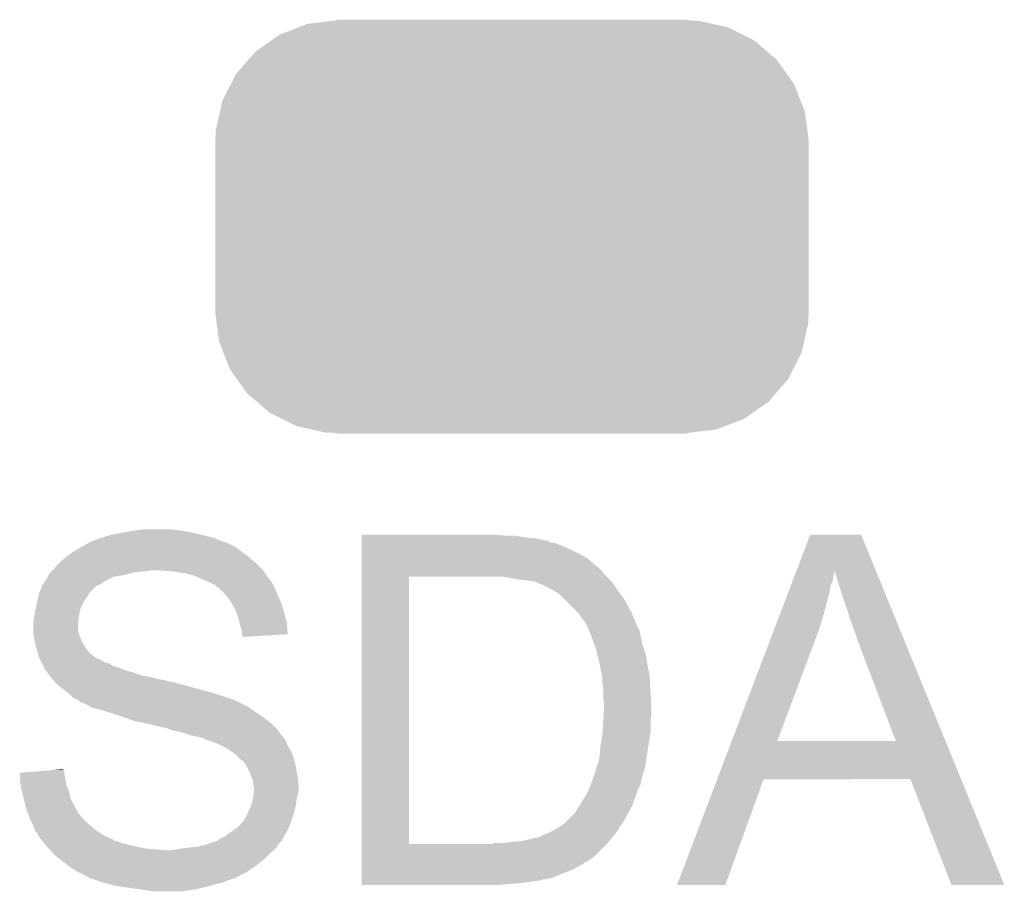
# Model space of a CAD drawing. Extents: x -1.3 to 24.2, y -3.9 to 39.2.
# Tile 17 of 34: x 10.1 to 12.8, y 16.5 to 18.9. Entities that reach past the tile are written whole.
import ezdxf

# ---------------------------------------------------------------- set-up
doc = ezdxf.new("R2010")
doc.units = 0
doc.layers.get('0').update_dxf_attribs({"linetype": 'CONTINUOUS'})
doc.layers.add('POWERMONITOR_CLICK_V100_GTO', color=14, linetype='CONTINUOUS')
doc.layers.add('POWERMONITOR_CLICK_V100_GTS', color=12, linetype='CONTINUOUS')

# ---------------------------------------------------------------- blocks, each defined once
blk = doc.blocks.new('CUSTOM_60')
for points in [[(-0.48768, 0.574934), (-0.48768, 0.57658), (0.48768, 0.574934), (0.48768, 0.57658)], [(-0.647234, 0.53505), (-0.5944, 0.555386), (0.641816, 0.53505), (0.601146, 0.555386)], [(-0.5944, 0.555386), (-0.56991, 0.564812), (0.601146, 0.555386), (0.558742, 0.564812)], [(-0.56991, 0.564812), (-0.500436, 0.573364), (0.558742, 0.564812), (0.520266, 0.573364)], [(-0.500436, 0.573364), (-0.48768, 0.574934), (0.520266, 0.573364), (0.48768, 0.574934)], [(-0.671034, 0.518332), (-0.647234, 0.53505), (0.67525, 0.518332), (0.641816, 0.53505)], [(-0.715032, 0.487426), (-0.671034, 0.518332), (0.711308, 0.487426), (0.67525, 0.518332)], [(-0.734954, 0.464412), (-0.715032, 0.487426), (0.738158, 0.464412), (0.711308, 0.487426)], [(-0.769256, 0.424782), (-0.734954, 0.464412), (0.766286, 0.424782), (0.738158, 0.464412)], [(-0.783396, 0.396848), (-0.769256, 0.424782), (0.78611, 0.396848), (0.766286, 0.424782)], [(-0.80667, 0.35086), (-0.783396, 0.396848), (0.80407, 0.35086), (0.78611, 0.396848)], [(-0.813764, 0.31967), (-0.80667, 0.35086), (0.816248, 0.31967), (0.80407, 0.35086)], [(-0.825042, 0.270068), (-0.813764, 0.31967), (0.8226, 0.270068), (0.816248, 0.31967)], [(-0.82677, 0.23749), (-0.825042, 0.270068), (0.82677, 0.23749), (0.8226, 0.270068)], [(-0.82677, 0.23622), (-0.82677, 0.23749), (0.82677, 0.23622), (0.82677, 0.23749)], [(-0.82677, -0.23622), (-0.82677, 0.23622), (0.82677, -0.23622), (0.82677, 0.23622)], [(-0.82677, -0.23749), (-0.82677, -0.23622), (0.82677, -0.23749), (0.82677, -0.23622)], [(-0.822598, -0.270066), (-0.82677, -0.23749), (0.825042, -0.270066), (0.82677, -0.23749)], [(-0.816248, -0.31967), (-0.822598, -0.270066), (0.813762, -0.31967), (0.825042, -0.270066)], [(-0.804068, -0.350858), (-0.816248, -0.31967), (0.80667, -0.350858), (0.813762, -0.31967)], [(-0.78611, -0.396848), (-0.804068, -0.350858), (0.783392, -0.396848), (0.80667, -0.350858)], [(-0.766284, -0.42478), (-0.78611, -0.396848), (0.769256, -0.42478), (0.783392, -0.396848)], [(-0.738158, -0.464412), (-0.766284, -0.42478), (0.734952, -0.464412), (0.769256, -0.42478)], [(-0.711306, -0.487426), (-0.738158, -0.464412), (0.715032, -0.487426), (0.734952, -0.464412)], [(-0.67525, -0.518332), (-0.711306, -0.487426), (0.671032, -0.518332), (0.715032, -0.487426)], [(-0.641814, -0.53505), (-0.67525, -0.518332), (0.647234, -0.53505), (0.671032, -0.518332)], [(-0.601146, -0.555386), (-0.641814, -0.53505), (0.5944, -0.555386), (0.647234, -0.53505)], [(-0.55874, -0.564812), (-0.601146, -0.555386), (0.569912, -0.564812), (0.5944, -0.555386)], [(-0.520266, -0.573364), (-0.55874, -0.564812), (0.500434, -0.573364), (0.569912, -0.564812)], [(-0.48768, -0.574934), (-0.520266, -0.573364), (0.48768, -0.574934), (0.500434, -0.573364)], [(-0.48768, -0.57658), (-0.48768, -0.574934), (0.48768, -0.57658), (0.48768, -0.574934)]]:
    blk.add_solid(points)

msp = doc.modelspace()

# ---------------------------------------------------------------- linework, layer by layer
at = {"layer": 'POWERMONITOR_CLICK_V100_GTO'}
for points in [[(10.2743, 17.5006), (10.279382, 17.503142), (10.609072, 17.5006), (10.60297, 17.503142)], [(10.279382, 17.503142), (10.289528, 17.505678), (10.60297, 17.503142), (10.596882, 17.505678)], [(10.289528, 17.505678), (10.289538, 17.50568), (10.596882, 17.505678), (10.596874, 17.50568)], [(10.289538, 17.50568), (10.312402, 17.5133), (10.596874, 17.50568), (10.56386, 17.5133)], [(10.312402, 17.5133), (10.3378, 17.51838), (10.56386, 17.5133), (10.54354, 17.51838)], [(10.3378, 17.51838), (10.35304, 17.52092), (10.54354, 17.51838), (10.53338, 17.52092)], [(10.35304, 17.52092), (10.36828, 17.52346), (10.53338, 17.52092), (10.51814, 17.52346)], [(10.36828, 17.52346), (10.38479, 17.526), (10.51814, 17.52346), (10.5029, 17.526)], [(10.38479, 17.526), (10.401302, 17.52854), (10.5029, 17.526), (10.4775, 17.52854)], [(11.010922, 17.51076), (11.010924, 17.5133), (11.412218, 17.51076), (11.38682, 17.5133)], [(11.010922, 17.50568), (11.010922, 17.51076), (11.468098, 17.50568), (11.440162, 17.51076)], [(11.010922, 17.50314), (11.010922, 17.50568), (11.496042, 17.50314), (11.468098, 17.50568)], [(11.010922, 17.49806), (11.010922, 17.50314), (11.521442, 17.49806), (11.496042, 17.50314)], [(12.22191, 17.411554), (12.26059, 17.513284), (12.444414, 17.411554), (12.402824, 17.513284)], [(12.26059, 17.513284), (12.260598, 17.5133), (12.402824, 17.513284), (12.260598, 17.5133)], [(10.209952, 17.46758), (10.231116, 17.480278), (10.67562, 17.46758), (10.657838, 17.480278)], [(10.231116, 17.480278), (10.23112, 17.48028), (10.657838, 17.480278), (10.657836, 17.48028)], [(10.23112, 17.48028), (10.254404, 17.492978), (10.657836, 17.48028), (10.632444, 17.492978)], [(10.254404, 17.492978), (10.254408, 17.49298), (10.632444, 17.492978), (10.627364, 17.49298)], [(10.254408, 17.49298), (10.259066, 17.49552), (10.627364, 17.49298), (10.621268, 17.49552)], [(10.259066, 17.49552), (10.261606, 17.495526), (10.621268, 17.49552), (10.621254, 17.495526)], [(10.261606, 17.495526), (10.264144, 17.49806), (10.621254, 17.495526), (10.61517, 17.49806)], [(10.264144, 17.49806), (10.266682, 17.498062), (10.61517, 17.49806), (10.615166, 17.498062)], [(10.266682, 17.498062), (10.2743, 17.5006), (10.615166, 17.498062), (10.609072, 17.5006)], [(11.010922, 17.498054), (11.010922, 17.49806), (11.529066, 17.498054), (11.521442, 17.49806)], [(11.010922, 17.492978), (11.010922, 17.498054), (11.534142, 17.492978), (11.529066, 17.498054)], [(11.010922, 17.490438), (11.010922, 17.492978), (11.549382, 17.490438), (11.534142, 17.492978)], [(11.010922, 17.48282), (11.010922, 17.490438), (11.5697, 17.48282), (11.549382, 17.490438)], [(11.010922, 17.47266), (11.010922, 17.48282), (11.59256, 17.47266), (11.5697, 17.48282)], [(10.16762, 17.434562), (10.185398, 17.4498), (10.71626, 17.434562), (10.698844, 17.4498)], [(10.185398, 17.4498), (10.188784, 17.45234), (10.698844, 17.4498), (10.69594, 17.45234)], [(10.188784, 17.45234), (10.205722, 17.465042), (10.69594, 17.45234), (10.679004, 17.465042)], [(10.205722, 17.465042), (10.209952, 17.46758), (10.679004, 17.465042), (10.67562, 17.46758)], [(11.01092, 17.42694), (11.010922, 17.447258), (11.66368, 17.42694), (11.640818, 17.447258)], [(11.010922, 17.45996), (11.010922, 17.47266), (11.61796, 17.45996), (11.59256, 17.47266)], [(11.010922, 17.447258), (11.010922, 17.45996), (11.640818, 17.447258), (11.61796, 17.45996)], [(10.14984, 17.41424), (10.15492, 17.41932), (10.73658, 17.41424), (10.731502, 17.41932)], [(10.15492, 17.41932), (10.16762, 17.434562), (10.731502, 17.41932), (10.71626, 17.434562)], [(11.01092, 17.424398), (11.01092, 17.42694), (11.666224, 17.424398), (11.66368, 17.42694)], [(11.01092, 17.421858), (11.01092, 17.424398), (11.671298, 17.421858), (11.666224, 17.424398)], [(11.01092, 17.41678), (11.01092, 17.421858), (11.67638, 17.41678), (11.671298, 17.421858)], [(10.12867, 17.383758), (10.137136, 17.396458), (10.294622, 17.383758), (10.320018, 17.396458)], [(10.137136, 17.396458), (10.13714, 17.396462), (10.320018, 17.396458), (10.32004, 17.396462)], [(10.13714, 17.396462), (10.137144, 17.399006), (10.32004, 17.396462), (10.3353, 17.399006)], [(10.137144, 17.399006), (10.139044, 17.40154), (10.3353, 17.399006), (10.3505, 17.40154)], [(10.139044, 17.40154), (10.144762, 17.40916), (10.3505, 17.40154), (10.378438, 17.40916)], [(10.144762, 17.40916), (10.1473, 17.4117), (10.378438, 17.40916), (10.40384, 17.4117)], [(10.1473, 17.4117), (10.149838, 17.414238), (10.413996, 17.4117), (10.421618, 17.414238)], [(10.149838, 17.414238), (10.14984, 17.41424), (10.421618, 17.414238), (10.441942, 17.41424)], [(10.48258, 17.4117), (10.441942, 17.41424), (10.73836, 17.4117), (10.73658, 17.41424)], [(10.518138, 17.40662), (10.48258, 17.4117), (10.741916, 17.40662), (10.73836, 17.4117)], [(10.54608, 17.399002), (10.518138, 17.40662), (10.747248, 17.399002), (10.741916, 17.40662)], [(10.56894, 17.38884), (10.54608, 17.399002), (10.754362, 17.38884), (10.747248, 17.399002)], [(11.010902, 16.652262), (11.01092, 17.39644), (11.14298, 16.652262), (11.142982, 17.39644)], [(11.01092, 17.401542), (11.01092, 17.41678), (11.689078, 17.401542), (11.67638, 17.41678)], [(11.01092, 17.39646), (11.01092, 17.401542), (11.69416, 17.39646), (11.689078, 17.401542)], [(11.01092, 17.39644), (11.01092, 17.39646), (11.142982, 17.39644), (11.3665, 17.39646)], [(11.41984, 17.39392), (11.404602, 17.39646), (11.6967, 17.39392), (11.69416, 17.39646)], [(11.447778, 17.38884), (11.41984, 17.39392), (11.70178, 17.38884), (11.6967, 17.39392)], [(12.21231, 17.386304), (12.216172, 17.396464), (12.32408, 17.386304), (12.324082, 17.396464)], [(12.216172, 17.396464), (12.218104, 17.401544), (12.324082, 17.396464), (12.32662, 17.401544)], [(12.218104, 17.401544), (12.220036, 17.406626), (12.32662, 17.401544), (12.326626, 17.406626)], [(12.220036, 17.406626), (12.221002, 17.409166), (12.326626, 17.406626), (12.32916, 17.409166)], [(12.221002, 17.409166), (12.22191, 17.411554), (12.32916, 17.409166), (12.329164, 17.411554)], [(12.34948, 17.34566), (12.329164, 17.411554), (12.471354, 17.34566), (12.444414, 17.411554)], [(10.113772, 17.353278), (10.120882, 17.371056), (10.253978, 17.353278), (10.271762, 17.371056)], [(10.120882, 17.371056), (10.121902, 17.373602), (10.271762, 17.371056), (10.27812, 17.373602)], [(10.121902, 17.373602), (10.123592, 17.37614), (10.27812, 17.373602), (10.284462, 17.37614)], [(10.123592, 17.37614), (10.12867, 17.383758), (10.284462, 17.37614), (10.294622, 17.383758)], [(10.568946, 17.388838), (10.56894, 17.38884), (10.754362, 17.388838), (10.754362, 17.38884)], [(10.580804, 17.383756), (10.568946, 17.388838), (10.759442, 17.383756), (10.754362, 17.388838)], [(10.58672, 17.38122), (10.580804, 17.383756), (10.76071, 17.38122), (10.759442, 17.383756)], [(10.601956, 17.373602), (10.58672, 17.38122), (10.76452, 17.373602), (10.76071, 17.38122)], [(10.609574, 17.365986), (10.601956, 17.373602), (10.768328, 17.365986), (10.76452, 17.373602)], [(10.612116, 17.36598), (10.609574, 17.365986), (10.76833, 17.36598), (10.768328, 17.365986)], [(10.614658, 17.36344), (10.612116, 17.36598), (10.7696, 17.36344), (10.76833, 17.36598)], [(11.47064, 17.3863), (11.447778, 17.38884), (11.70432, 17.3863), (11.70178, 17.38884)], [(11.490948, 17.38376), (11.47064, 17.3863), (11.70686, 17.38376), (11.70432, 17.3863)], [(11.490962, 17.383758), (11.490948, 17.38376), (11.706862, 17.383758), (11.70686, 17.38376)], [(11.50366, 17.37868), (11.490962, 17.383758), (11.710416, 17.37868), (11.706862, 17.383758)], [(11.508744, 17.37614), (11.50366, 17.37868), (11.712194, 17.37614), (11.710416, 17.37868)], [(11.511284, 17.376138), (11.508744, 17.37614), (11.712196, 17.376138), (11.712194, 17.37614)], [(11.536678, 17.36344), (11.511284, 17.376138), (11.721084, 17.36344), (11.712196, 17.376138)], [(12.198786, 17.350738), (12.208446, 17.376142), (12.31392, 17.350738), (12.319002, 17.376142)], [(12.208446, 17.376142), (12.21231, 17.386304), (12.319002, 17.376142), (12.32408, 17.386304)], [(10.10666, 17.325338), (10.110048, 17.34058), (10.2362, 17.325338), (10.246362, 17.34058)], [(10.110048, 17.34058), (10.111742, 17.348202), (10.246362, 17.34058), (10.250932, 17.348202)], [(10.111742, 17.348202), (10.113772, 17.353278), (10.250932, 17.348202), (10.253978, 17.353278)], [(10.632438, 17.34566), (10.614658, 17.36344), (10.77722, 17.34566), (10.7696, 17.36344)], [(10.64768, 17.325342), (10.632438, 17.34566), (10.786252, 17.325342), (10.77722, 17.34566)], [(11.545146, 17.35836), (11.536678, 17.36344), (11.72464, 17.35836), (11.721084, 17.36344)], [(11.562082, 17.348198), (11.545146, 17.35836), (11.732032, 17.348198), (11.72464, 17.35836)], [(11.57986, 17.33042), (11.562082, 17.348198), (11.744962, 17.33042), (11.732032, 17.348198)], [(12.188164, 17.3228), (12.198786, 17.350738), (12.3063, 17.3228), (12.31392, 17.350738)], [(12.36218, 17.3101), (12.34948, 17.34566), (12.485892, 17.3101), (12.471354, 17.34566)], [(10.10158, 17.302478), (10.103272, 17.310098), (10.226672, 17.302478), (10.228578, 17.310098)], [(10.103272, 17.310098), (10.10666, 17.325338), (10.228578, 17.310098), (10.2362, 17.325338)], [(10.649094, 17.3228), (10.64768, 17.325342), (10.787382, 17.3228), (10.786252, 17.325342)], [(10.66038, 17.302482), (10.649094, 17.3228), (10.793476, 17.302482), (10.787382, 17.3228)], [(11.612878, 17.297402), (11.57986, 17.33042), (11.76274, 17.297402), (11.744962, 17.33042)], [(12.176574, 17.29232), (12.188164, 17.3228), (12.29868, 17.29232), (12.3063, 17.3228)], [(12.372338, 17.27708), (12.36218, 17.3101), (12.49939, 17.27708), (12.485892, 17.3101)], [(10.0965, 17.272002), (10.09904, 17.2847), (10.221524, 17.272002), (10.222934, 17.2847)], [(10.09904, 17.2847), (10.099764, 17.289778), (10.222934, 17.2847), (10.2235, 17.289778)], [(10.099764, 17.289778), (10.10158, 17.302478), (10.2235, 17.289778), (10.226672, 17.302478)], [(10.662074, 17.2974), (10.66038, 17.302482), (10.795, 17.2974), (10.793476, 17.302482)], [(10.668, 17.279618), (10.662074, 17.2974), (10.79985, 17.279618), (10.795, 17.2974)], [(11.61542, 17.29486), (11.612878, 17.297402), (11.76383, 17.29486), (11.76274, 17.297402)], [(11.625582, 17.279618), (11.61542, 17.29486), (11.770362, 17.279618), (11.76383, 17.29486)], [(12.164018, 17.2593), (12.176574, 17.29232), (12.28852, 17.2593), (12.29868, 17.29232)], [(10.0965, 17.266918), (10.0965, 17.272002), (10.22096, 17.266918), (10.221524, 17.272002)], [(10.0965, 17.249138), (10.0965, 17.266918), (10.22096, 17.249138), (10.22096, 17.266918)], [(10.670542, 17.269458), (10.668, 17.279618), (10.80262, 17.269458), (10.79985, 17.279618)], [(10.673082, 17.2593), (10.670542, 17.269458), (10.803396, 17.2593), (10.80262, 17.269458)], [(10.678158, 17.244062), (10.673082, 17.2593), (10.804556, 17.244062), (10.803396, 17.2593)], [(11.630662, 17.274536), (11.625582, 17.279618), (11.77254, 17.274536), (11.770362, 17.279618)], [(11.633202, 17.26946), (11.630662, 17.274536), (11.774714, 17.26946), (11.77254, 17.274536)], [(11.635742, 17.266916), (11.633202, 17.26946), (11.775804, 17.266916), (11.774714, 17.26946)], [(11.63792, 17.261836), (11.635742, 17.266916), (11.77798, 17.261836), (11.775804, 17.266916)], [(11.63901, 17.259294), (11.63792, 17.261836), (11.777986, 17.259294), (11.77798, 17.261836)], [(11.640098, 17.256756), (11.63901, 17.259294), (11.780522, 17.256756), (11.777986, 17.259294)], [(11.642274, 17.251678), (11.640098, 17.256756), (11.78306, 17.251678), (11.780522, 17.256756)], [(12.150498, 17.22374), (12.164018, 17.2593), (12.27582, 17.22374), (12.28852, 17.2593)], [(12.37742, 17.264382), (12.372338, 17.27708), (12.504582, 17.264382), (12.49939, 17.27708)], [(12.3825, 17.24914), (12.37742, 17.264382), (12.510812, 17.24914), (12.504582, 17.264382)], [(10.0965, 17.236438), (10.0965, 17.249138), (10.223502, 17.236438), (10.22096, 17.249138)], [(10.0965, 17.233902), (10.0965, 17.236438), (10.224518, 17.233902), (10.223502, 17.236438)], [(10.09876, 17.22374), (10.0965, 17.233902), (10.22858, 17.22374), (10.224518, 17.233902)], [(10.67816, 17.236444), (10.678158, 17.244062), (10.805136, 17.236444), (10.804556, 17.244062)], [(10.678164, 17.236438), (10.67816, 17.236444), (10.805136, 17.236438), (10.805136, 17.236444)], [(10.680698, 17.231364), (10.678164, 17.236438), (10.72197, 17.231364), (10.805136, 17.236438)], [(10.6807, 17.228846), (10.680698, 17.231364), (10.6807, 17.228846), (10.72197, 17.231364)], [(11.645538, 17.24406), (11.642274, 17.251678), (11.785598, 17.24406), (11.78306, 17.251678)], [(11.649892, 17.2339), (11.645538, 17.24406), (11.78814, 17.2339), (11.785598, 17.24406)], [(11.65098, 17.23136), (11.649892, 17.2339), (11.78865, 17.23136), (11.78814, 17.2339)], [(11.659144, 17.2085), (11.65098, 17.23136), (11.793222, 17.2085), (11.78865, 17.23136)], [(12.38758, 17.236442), (12.3825, 17.24914), (12.516004, 17.236442), (12.510812, 17.24914)], [(12.390118, 17.22882), (12.38758, 17.236442), (12.51912, 17.22882), (12.516004, 17.236442)], [(12.39266, 17.218662), (12.390118, 17.22882), (12.523272, 17.218662), (12.51912, 17.22882)], [(10.10158, 17.21104), (10.09876, 17.22374), (10.234932, 17.21104), (10.22858, 17.22374)], [(10.102216, 17.208502), (10.10158, 17.21104), (10.2362, 17.208502), (10.234932, 17.21104)], [(10.10539, 17.1958), (10.102216, 17.208502), (10.24382, 17.1958), (10.2362, 17.208502)], [(11.663678, 17.1958), (11.659144, 17.2085), (11.797456, 17.1958), (11.793222, 17.2085)], [(12.042342, 16.93929), (12.150498, 17.22374), (12.16915, 16.93929), (12.27582, 17.22374)], [(12.395204, 17.211038), (12.39266, 17.218662), (12.52639, 17.211038), (12.523272, 17.218662)], [(12.39774, 17.208494), (12.395204, 17.211038), (12.52743, 17.208494), (12.52639, 17.211038)], [(12.397742, 17.205956), (12.39774, 17.208494), (12.528468, 17.205956), (12.52743, 17.208494)], [(12.499308, 16.93926), (12.397742, 17.205956), (12.637498, 16.93926), (12.528468, 17.205956)], [(10.10666, 17.19072), (10.10539, 17.1958), (10.248056, 17.19072), (10.24382, 17.1958)], [(10.109564, 17.18056), (10.10666, 17.19072), (10.256526, 17.18056), (10.248056, 17.19072)], [(10.109564, 17.180554), (10.109564, 17.18056), (10.259066, 17.180554), (10.256526, 17.18056)], [(10.111014, 17.17548), (10.109564, 17.180554), (10.26414, 17.17548), (10.259066, 17.180554)], [(10.111738, 17.172942), (10.111014, 17.17548), (10.267948, 17.172942), (10.26414, 17.17548)], [(10.11301, 17.1704), (10.111738, 17.172942), (10.271762, 17.1704), (10.267948, 17.172942)], [(11.668126, 17.178018), (11.663678, 17.1958), (11.80338, 17.178018), (11.797456, 17.1958)], [(11.67257, 17.16024), (11.668126, 17.178018), (11.80592, 17.16024), (11.80338, 17.178018)], [(10.11428, 17.16786), (10.11301, 17.1704), (10.276842, 17.16786), (10.271762, 17.1704)], [(10.115552, 17.165318), (10.11428, 17.16786), (10.284462, 17.165318), (10.276842, 17.16786)], [(10.119362, 17.157698), (10.115552, 17.165318), (10.29462, 17.157698), (10.284462, 17.165318)], [(10.12063, 17.15516), (10.119362, 17.157698), (10.307322, 17.15516), (10.29462, 17.157698)], [(10.12444, 17.14754), (10.12063, 17.15516), (10.320016, 17.14754), (10.307322, 17.15516)], [(10.124442, 17.147538), (10.12444, 17.14754), (10.320018, 17.147538), (10.320016, 17.14754)], [(10.126136, 17.14246), (10.124442, 17.147538), (10.337802, 17.14246), (10.320018, 17.147538)], [(11.67384, 17.15516), (11.67257, 17.16024), (11.806874, 17.15516), (11.80592, 17.16024)], [(11.680952, 17.1196), (11.67384, 17.15516), (11.81354, 17.1196), (11.806874, 17.15516)], [(10.12698, 17.139924), (10.126136, 17.14246), (10.34372, 17.139924), (10.337802, 17.14246)], [(10.129518, 17.13738), (10.12698, 17.139924), (10.349656, 17.13738), (10.34372, 17.139924)], [(10.131424, 17.13484), (10.129518, 17.13738), (10.355582, 17.13484), (10.349656, 17.13738)], [(10.135236, 17.129758), (10.131424, 17.13484), (10.375902, 17.129758), (10.355582, 17.13484)], [(10.14095, 17.12214), (10.135236, 17.129758), (10.396222, 17.12214), (10.375902, 17.129758)], [(10.14476, 17.11706), (10.14095, 17.12214), (10.42162, 17.11706), (10.396222, 17.12214)], [(11.68146, 17.117058), (11.680952, 17.1196), (11.81369, 17.117058), (11.81354, 17.1196)], [(10.14476, 17.117058), (10.14476, 17.11706), (10.42163, 17.117058), (10.42162, 17.11706)], [(10.15129, 17.10944), (10.14476, 17.117058), (10.452102, 17.10944), (10.42163, 17.117058)], [(10.155644, 17.10436), (10.15129, 17.10944), (10.4775, 17.10436), (10.457182, 17.10944)], [(10.157824, 17.101818), (10.155644, 17.10436), (10.4902, 17.101818), (10.4775, 17.10436)], [(10.159998, 17.09928), (10.157824, 17.101818), (10.497818, 17.09928), (10.4902, 17.101818)], [(10.162962, 17.09674), (10.159998, 17.09928), (10.50544, 17.09674), (10.497818, 17.09928)], [(10.165928, 17.094198), (10.162962, 17.09674), (10.520682, 17.094198), (10.50544, 17.09674)], [(10.171852, 17.089122), (10.165928, 17.094198), (10.53592, 17.089122), (10.520682, 17.094198)], [(11.68146, 17.10182), (11.68146, 17.117058), (11.814586, 17.10182), (11.81369, 17.117058)], [(11.684, 17.084038), (11.68146, 17.10182), (11.815632, 17.084038), (11.814586, 17.10182)], [(10.17778, 17.08404), (10.171852, 17.089122), (10.554974, 17.08404), (10.53592, 17.089122)], [(10.184892, 17.07896), (10.17778, 17.08404), (10.57402, 17.07896), (10.554974, 17.08404)], [(10.19556, 17.07134), (10.184892, 17.07896), (10.60069, 17.07134), (10.57402, 17.07896)], [(10.198102, 17.0688), (10.19556, 17.07134), (10.60958, 17.0688), (10.60069, 17.07134)], [(10.208262, 17.058644), (10.198102, 17.0688), (10.640048, 17.058644), (10.60958, 17.0688)], [(11.684, 17.07642), (11.684, 17.084038), (11.81608, 17.07642), (11.815632, 17.084038)], [(11.684, 17.056098), (11.684, 17.07642), (11.81715, 17.056098), (11.81608, 17.07642)], [(10.220956, 17.05356), (10.208262, 17.058644), (10.6553, 17.05356), (10.640048, 17.058644)], [(10.22604, 17.04848), (10.220956, 17.05356), (10.665464, 17.04848), (10.6553, 17.05356)], [(10.226046, 17.048474), (10.22604, 17.04848), (10.668006, 17.048474), (10.665464, 17.04848)], [(10.228574, 17.045946), (10.226046, 17.048474), (10.670536, 17.045946), (10.668006, 17.048474)], [(10.233656, 17.04594), (10.228574, 17.045946), (10.670542, 17.04594), (10.670536, 17.045946)], [(10.233662, 17.045938), (10.233656, 17.04594), (10.670544, 17.045938), (10.670542, 17.04594)], [(10.24382, 17.04086), (10.233662, 17.045938), (10.680698, 17.04086), (10.670544, 17.045938)], [(10.256518, 17.03324), (10.24382, 17.04086), (10.695936, 17.03324), (10.680698, 17.04086)], [(11.68654, 17.045938), (11.684, 17.056098), (11.817686, 17.045938), (11.81715, 17.056098)], [(11.68654, 17.0307), (11.68654, 17.045938), (11.818488, 17.0307), (11.817686, 17.045938)], [(10.256526, 17.033238), (10.256518, 17.03324), (10.695938, 17.033238), (10.695936, 17.03324)], [(10.28446, 17.02562), (10.256526, 17.033238), (10.706608, 17.02562), (10.695938, 17.033238)], [(10.30097, 17.02054), (10.28446, 17.02562), (10.71372, 17.02054), (10.706608, 17.02562)], [(10.31748, 17.01546), (10.30097, 17.02054), (10.72134, 17.01546), (10.71372, 17.02054)], [(10.34796, 17.0053), (10.31748, 17.01546), (10.73658, 17.0053), (10.72134, 17.01546)], [(11.684506, 17.000218), (11.685184, 17.010378), (11.81608, 17.000218), (11.81862, 17.010378)], [(11.685184, 17.010378), (11.68637, 17.028162), (11.81862, 17.010378), (11.81862, 17.028162)], [(11.68637, 17.028162), (11.68654, 17.0307), (11.81862, 17.028162), (11.818488, 17.0307)], [(10.3759, 16.995142), (10.34796, 17.0053), (10.750124, 16.995142), (10.73658, 17.0053)], [(10.401298, 16.99006), (10.3759, 16.995142), (10.756898, 16.99006), (10.750124, 16.995142)], [(10.401306, 16.990058), (10.401298, 16.99006), (10.7569, 16.990058), (10.756898, 16.99006)], [(10.408918, 16.987522), (10.401306, 16.990058), (10.759436, 16.987522), (10.7569, 16.990058)], [(10.416536, 16.98752), (10.408918, 16.987522), (10.759438, 16.98752), (10.759436, 16.987522)], [(10.419074, 16.984986), (10.416536, 16.98752), (10.761972, 16.984986), (10.759438, 16.98752)], [(10.421618, 16.98498), (10.419074, 16.984986), (10.761978, 16.98498), (10.761972, 16.984986)], [(10.467338, 16.97482), (10.421618, 16.98498), (10.772138, 16.97482), (10.761978, 16.98498)], [(11.681966, 16.962118), (11.684506, 17.000218), (11.81608, 16.962118), (11.81608, 17.000218)], [(10.480894, 16.969738), (10.467338, 16.97482), (10.77722, 16.969738), (10.772138, 16.97482)], [(10.487656, 16.967202), (10.480894, 16.969738), (10.779124, 16.967202), (10.77722, 16.969738)], [(10.505438, 16.96466), (10.487656, 16.967202), (10.78103, 16.96466), (10.779124, 16.967202)], [(10.53592, 16.954502), (10.505438, 16.96466), (10.78865, 16.954502), (10.78103, 16.96466)], [(10.54862, 16.95196), (10.53592, 16.954502), (10.790558, 16.95196), (10.78865, 16.954502)], [(11.677648, 16.93164), (11.68146, 16.9545), (11.811, 16.93164), (11.81481, 16.9545)], [(11.68146, 16.9545), (11.681966, 16.962118), (11.81481, 16.9545), (11.81608, 16.962118)], [(10.558784, 16.94942), (10.54862, 16.95196), (10.792462, 16.94942), (10.790558, 16.95196)], [(10.568938, 16.946882), (10.558784, 16.94942), (10.795, 16.946882), (10.792462, 16.94942)], [(10.568942, 16.94688), (10.568938, 16.946882), (10.795, 16.94688), (10.795, 16.946882)], [(10.57402, 16.94434), (10.568942, 16.94688), (10.796694, 16.94434), (10.795, 16.94688)], [(10.586716, 16.939262), (10.57402, 16.94434), (10.80008, 16.939262), (10.796694, 16.94434)], [(10.594316, 16.93926), (10.586716, 16.939262), (10.800082, 16.93926), (10.80008, 16.939262)], [(10.59434, 16.936738), (10.594316, 16.93926), (10.80109, 16.936738), (10.800082, 16.93926)], [(10.61466, 16.9291), (10.59434, 16.936738), (10.804144, 16.9291), (10.80109, 16.936738)], [(10.619744, 16.926558), (10.61466, 16.9291), (10.80516, 16.926558), (10.804144, 16.9291)], [(10.634978, 16.91894), (10.619744, 16.926558), (10.809514, 16.91894), (10.80516, 16.926558)], [(11.67638, 16.924022), (11.677648, 16.93164), (11.809828, 16.924022), (11.811, 16.93164)], [(12.001768, 16.83258), (12.04233, 16.93926), (12.681112, 16.83258), (12.637498, 16.93926)], [(12.04233, 16.93926), (12.042342, 16.93929), (12.499308, 16.93926), (12.16915, 16.93929)], [(10.65022, 16.90878), (10.634978, 16.91894), (10.81532, 16.90878), (10.809514, 16.91894)], [(10.660378, 16.90116), (10.65022, 16.90878), (10.818178, 16.90116), (10.81532, 16.90878)], [(10.673086, 16.888458), (10.660378, 16.90116), (10.82294, 16.888458), (10.818178, 16.90116)], [(11.67384, 16.896078), (11.67638, 16.924022), (11.805528, 16.896078), (11.809828, 16.924022)], [(10.675622, 16.885922), (10.673086, 16.888458), (10.823504, 16.885922), (10.82294, 16.888458)], [(10.680696, 16.883382), (10.675622, 16.885922), (10.82407, 16.883382), (10.823504, 16.885922)], [(10.683238, 16.880842), (10.680696, 16.883382), (10.824634, 16.880842), (10.82407, 16.883382)], [(10.69086, 16.868138), (10.683238, 16.880842), (10.827456, 16.868138), (10.824634, 16.880842)], [(11.66495, 16.865598), (11.66876, 16.873218), (11.80084, 16.865598), (11.802012, 16.873218)], [(11.66876, 16.873218), (11.6713, 16.88338), (11.802012, 16.873218), (11.803574, 16.88338)], [(11.6713, 16.88338), (11.67384, 16.896078), (11.803574, 16.88338), (11.805528, 16.896078)], [(10.058402, 16.850336), (10.089126, 16.852896), (10.18286, 16.850336), (10.18286, 16.852896)], [(10.058582, 16.847818), (10.058402, 16.850336), (10.18286, 16.847818), (10.18286, 16.850336)], [(10.05949, 16.83512), (10.058582, 16.847818), (10.1854, 16.83512), (10.18286, 16.847818)], [(10.089126, 16.852896), (10.150098, 16.857976), (10.18286, 16.852896), (10.180322, 16.857976)], [(10.150098, 16.857976), (10.18032, 16.860494), (10.180322, 16.857976), (10.18032, 16.860494)], [(10.69213, 16.8656), (10.69086, 16.868138), (10.82802, 16.8656), (10.827456, 16.868138)], [(10.69848, 16.8529), (10.69213, 16.8656), (10.83033, 16.8529), (10.82802, 16.8656)], [(10.704576, 16.837662), (10.69848, 16.8529), (10.8331, 16.837662), (10.83033, 16.8529)], [(11.658598, 16.842738), (11.6586, 16.845274), (11.793806, 16.842738), (11.794586, 16.845274)], [(11.6586, 16.845274), (11.661134, 16.847814), (11.794586, 16.845274), (11.795368, 16.847814)], [(11.661134, 16.847814), (11.66114, 16.850356), (11.795368, 16.847814), (11.79615, 16.850356)], [(11.66114, 16.850356), (11.663678, 16.857978), (11.79615, 16.850356), (11.798494, 16.857978)], [(11.663678, 16.857978), (11.66368, 16.863056), (11.798494, 16.857978), (11.800056, 16.863056)], [(11.66368, 16.863056), (11.66495, 16.865598), (11.800056, 16.863056), (11.80084, 16.865598)], [(10.06076, 16.817338), (10.05949, 16.83512), (10.187942, 16.817338), (10.1854, 16.83512)], [(10.06094, 16.8148), (10.06076, 16.817338), (10.18903, 16.8148), (10.187942, 16.817338)], [(10.708638, 16.827504), (10.704576, 16.837662), (10.834024, 16.827504), (10.8331, 16.837662)], [(10.70864, 16.817344), (10.708638, 16.827504), (10.834948, 16.817344), (10.834024, 16.827504)], [(10.711178, 16.809722), (10.70864, 16.817344), (10.83564, 16.809722), (10.834948, 16.817344)], [(11.64844, 16.814802), (11.64936, 16.817336), (11.78687, 16.814802), (11.788138, 16.817336)], [(11.64936, 16.817336), (11.651208, 16.822416), (11.788138, 16.817336), (11.78814, 16.822416)], [(11.651208, 16.822416), (11.653054, 16.827496), (11.78814, 16.822416), (11.790678, 16.827496)], [(11.653054, 16.827496), (11.654902, 16.832576), (11.790678, 16.827496), (11.79068, 16.832576)], [(11.654902, 16.832576), (11.658598, 16.842738), (11.79068, 16.832576), (11.793806, 16.842738)], [(11.88975, 16.537972), (12.00176, 16.832562), (12.024352, 16.537972), (12.131036, 16.832562)], [(12.00176, 16.832562), (12.001768, 16.83258), (12.131036, 16.832562), (12.539962, 16.83258)], [(12.654276, 16.537956), (12.539962, 16.83258), (12.80156, 16.537956), (12.681112, 16.83258)], [(10.064458, 16.799558), (10.06094, 16.8148), (10.19556, 16.799558), (10.18903, 16.8148)], [(10.06856, 16.78178), (10.064458, 16.799558), (10.199512, 16.78178), (10.19556, 16.799558)], [(10.708216, 16.781778), (10.710756, 16.797018), (10.83056, 16.781778), (10.835638, 16.797018)], [(10.710756, 16.797018), (10.71118, 16.799562), (10.835638, 16.797018), (10.835638, 16.799562)], [(10.71118, 16.799562), (10.711178, 16.809722), (10.835638, 16.799562), (10.83564, 16.809722)], [(11.631928, 16.78178), (11.638278, 16.79194), (11.7729, 16.78178), (11.77671, 16.79194)], [(11.638278, 16.79194), (11.642794, 16.8021), (11.77671, 16.79194), (11.78052, 16.8021)], [(11.642794, 16.8021), (11.64844, 16.814802), (11.78052, 16.8021), (11.78687, 16.814802)], [(10.069832, 16.776698), (10.06856, 16.78178), (10.20064, 16.776698), (10.199512, 16.78178)], [(10.074276, 16.75892), (10.069832, 16.776698), (10.2108, 16.75892), (10.20064, 16.776698)], [(10.70102, 16.753842), (10.70356, 16.761462), (10.826326, 16.753842), (10.82802, 16.761462)], [(10.70356, 16.761462), (10.7061, 16.76908), (10.82802, 16.761462), (10.828972, 16.76908)], [(10.7061, 16.76908), (10.708216, 16.781778), (10.828972, 16.76908), (10.83056, 16.781778)], [(11.61764, 16.758918), (11.631928, 16.78178), (11.76528, 16.758918), (11.7729, 16.78178)], [(10.07618, 16.751302), (10.074276, 16.75892), (10.214612, 16.751302), (10.2108, 16.75892)], [(10.0808, 16.738602), (10.07618, 16.751302), (10.220962, 16.738602), (10.214612, 16.751302)], [(10.082648, 16.733518), (10.0808, 16.738602), (10.22604, 16.733518), (10.220962, 16.738602)], [(10.08634, 16.723362), (10.082648, 16.733518), (10.233662, 16.723362), (10.22604, 16.733518)], [(10.69086, 16.730978), (10.693908, 16.7386), (10.820398, 16.730978), (10.822938, 16.7386)], [(10.693908, 16.7386), (10.69594, 16.74368), (10.822938, 16.7386), (10.824066, 16.74368)], [(10.69594, 16.74368), (10.70102, 16.753842), (10.824066, 16.74368), (10.826326, 16.753842)], [(11.57986, 16.7132), (11.605258, 16.738598), (11.73988, 16.7132), (11.75399, 16.738598)], [(11.605258, 16.738598), (11.61288, 16.7513), (11.75399, 16.738598), (11.761046, 16.7513)], [(11.61288, 16.7513), (11.61764, 16.758918), (11.761046, 16.7513), (11.76528, 16.758918)], [(10.086342, 16.72336), (10.08634, 16.723362), (10.233662, 16.72336), (10.233662, 16.723362)], [(10.091422, 16.7132), (10.086342, 16.72336), (10.24382, 16.7132), (10.233662, 16.72336)], [(10.0965, 16.70304), (10.091422, 16.7132), (10.256014, 16.70304), (10.24382, 16.7132)], [(10.670542, 16.703042), (10.681122, 16.71574), (10.81024, 16.703042), (10.81532, 16.71574)], [(10.681122, 16.71574), (10.683242, 16.718284), (10.81532, 16.71574), (10.816166, 16.718284)], [(10.683242, 16.718284), (10.685782, 16.723362), (10.816166, 16.718284), (10.817858, 16.723362)], [(10.685782, 16.723362), (10.69086, 16.730978), (10.817858, 16.723362), (10.820398, 16.730978)], [(11.559542, 16.69796), (11.57478, 16.70812), (11.72972, 16.69796), (11.736492, 16.70812)], [(11.57478, 16.70812), (11.57986, 16.7132), (11.736492, 16.70812), (11.73988, 16.7132)], [(10.10158, 16.687804), (10.0965, 16.70304), (10.274298, 16.687804), (10.256014, 16.70304)], [(10.101584, 16.6878), (10.10158, 16.687804), (10.274302, 16.6878), (10.274298, 16.687804)], [(10.106658, 16.682718), (10.101584, 16.6878), (10.282434, 16.682718), (10.274302, 16.6878)], [(10.109198, 16.677644), (10.106658, 16.682718), (10.290552, 16.677644), (10.282434, 16.682718)], [(10.629898, 16.672562), (10.6426, 16.68272), (10.794494, 16.672562), (10.800588, 16.68272)], [(10.6426, 16.68272), (10.654026, 16.690338), (10.800588, 16.68272), (10.80516, 16.690338)], [(10.654026, 16.690338), (10.65784, 16.69288), (10.80516, 16.690338), (10.806176, 16.69288)], [(10.65784, 16.69288), (10.670542, 16.703042), (10.806176, 16.69288), (10.81024, 16.703042)], [(11.5189, 16.67764), (11.525244, 16.680178), (11.715116, 16.67764), (11.71702, 16.680178)], [(11.525244, 16.680178), (11.5316, 16.68272), (11.71702, 16.680178), (11.71956, 16.68272)], [(11.5316, 16.68272), (11.541748, 16.687794), (11.71956, 16.68272), (11.724634, 16.687794)], [(11.541748, 16.687794), (11.546836, 16.690338), (11.724634, 16.687794), (11.72464, 16.690338)], [(11.546836, 16.690338), (11.54684, 16.69034), (11.72464, 16.690338), (11.72464, 16.69034)], [(11.54684, 16.69034), (11.559542, 16.69796), (11.72464, 16.69034), (11.72972, 16.69796)], [(10.111734, 16.675106), (10.109198, 16.677644), (10.294614, 16.675106), (10.290552, 16.677644)], [(10.111736, 16.6751), (10.111734, 16.675106), (10.294622, 16.6751), (10.294614, 16.675106)], [(10.11174, 16.672564), (10.111736, 16.6751), (10.300326, 16.672564), (10.294622, 16.6751)], [(10.11784, 16.664938), (10.11174, 16.672564), (10.317478, 16.664938), (10.300326, 16.672564)], [(10.119872, 16.662398), (10.11784, 16.664938), (10.320024, 16.662398), (10.317478, 16.664938)], [(10.121902, 16.65986), (10.119872, 16.662398), (10.325104, 16.65986), (10.320024, 16.662398)], [(10.121904, 16.659858), (10.121902, 16.65986), (10.327642, 16.659858), (10.325104, 16.65986)], [(10.125966, 16.65478), (10.121904, 16.659858), (10.34288, 16.65478), (10.327642, 16.659858)], [(10.13003, 16.6497), (10.125966, 16.65478), (10.360658, 16.6497), (10.34288, 16.65478)], [(10.576562, 16.649702), (10.583326, 16.652238), (10.778236, 16.649702), (10.779758, 16.652238)], [(10.583326, 16.652238), (10.596884, 16.65732), (10.779758, 16.652238), (10.78484, 16.65732)], [(10.596884, 16.65732), (10.599422, 16.657322), (10.78484, 16.65732), (10.784842, 16.657322)], [(10.599422, 16.657322), (10.607042, 16.659862), (10.784842, 16.657322), (10.787382, 16.659862)], [(10.607042, 16.659862), (10.610416, 16.662394), (10.787382, 16.659862), (10.789914, 16.662394)], [(10.610416, 16.662394), (10.613808, 16.664938), (10.789914, 16.662394), (10.78992, 16.664938)], [(10.613808, 16.664938), (10.617198, 16.66748), (10.78992, 16.664938), (10.791444, 16.66748)], [(10.617198, 16.66748), (10.629898, 16.672562), (10.791444, 16.66748), (10.794494, 16.672562)], [(11.0109, 16.61414), (11.010902, 16.65224), (11.656058, 16.61414), (11.694158, 16.65224)], [(11.010902, 16.65224), (11.010902, 16.652262), (11.374116, 16.65224), (11.14298, 16.652262)], [(11.374116, 16.65224), (11.381738, 16.654778), (11.694158, 16.65224), (11.696696, 16.654778)], [(11.381738, 16.654778), (11.404598, 16.65478), (11.696696, 16.654778), (11.696698, 16.65478)], [(11.404598, 16.65478), (11.42746, 16.65732), (11.696698, 16.65478), (11.69924, 16.65732)], [(11.42746, 16.65732), (11.452862, 16.65986), (11.69924, 16.65732), (11.701272, 16.65986)], [(11.452862, 16.65986), (11.47826, 16.66494), (11.701272, 16.65986), (11.705336, 16.66494)], [(11.47826, 16.66494), (11.498578, 16.67002), (11.705336, 16.66494), (11.7094, 16.67002)], [(11.503656, 16.67002), (11.5189, 16.67764), (11.7094, 16.67002), (11.715116, 16.67764)], [(10.132062, 16.647158), (10.13003, 16.6497), (10.3721, 16.647158), (10.360658, 16.6497)], [(10.134348, 16.64462), (10.132062, 16.647158), (10.38352, 16.64462), (10.3721, 16.647158)], [(10.13892, 16.63954), (10.134348, 16.64462), (10.40892, 16.63954), (10.38352, 16.64462)], [(10.141206, 16.637), (10.13892, 16.63954), (10.43686, 16.637), (10.40892, 16.63954)], [(10.143492, 16.63446), (10.141206, 16.637), (10.467338, 16.63446), (10.43686, 16.637)], [(10.150348, 16.626842), (10.143492, 16.63446), (10.756902, 16.626842), (10.766042, 16.63446)], [(10.15492, 16.62176), (10.150348, 16.626842), (10.751818, 16.62176), (10.756902, 16.626842)], [(10.480042, 16.63446), (10.510508, 16.639538), (10.766042, 16.63446), (10.772136, 16.639538)], [(10.510508, 16.639538), (10.51052, 16.63954), (10.772136, 16.639538), (10.772136, 16.63954)], [(10.51052, 16.63954), (10.53084, 16.64208), (10.772136, 16.63954), (10.77366, 16.64208)], [(10.53084, 16.64208), (10.5537, 16.64462), (10.77366, 16.64208), (10.775186, 16.64462)], [(10.5537, 16.64462), (10.576562, 16.649702), (10.775186, 16.64462), (10.778236, 16.649702)], [(10.17125, 16.60906), (10.15492, 16.62176), (10.739118, 16.60906), (10.751818, 16.62176)], [(10.19411, 16.59128), (10.17125, 16.60906), (10.71626, 16.59128), (10.739118, 16.60906)], [(11.0109, 16.60144), (11.0109, 16.61414), (11.635738, 16.60144), (11.656058, 16.61414)], [(11.0109, 16.601434), (11.0109, 16.60144), (11.633194, 16.601434), (11.635738, 16.60144)], [(11.0109, 16.596358), (11.0109, 16.601434), (11.628116, 16.596358), (11.633194, 16.601434)], [(11.0109, 16.59128), (11.0109, 16.596358), (11.617962, 16.59128), (11.628116, 16.596358)], [(10.20064, 16.5862), (10.19411, 16.59128), (10.709002, 16.5862), (10.71626, 16.59128)], [(10.22096, 16.573502), (10.20064, 16.5862), (10.69086, 16.573502), (10.709002, 16.5862)], [(10.220966, 16.5735), (10.22096, 16.573502), (10.690858, 16.5735), (10.69086, 16.573502)], [(10.23874, 16.56588), (10.220966, 16.5735), (10.67562, 16.56588), (10.690858, 16.5735)], [(11.0109, 16.58366), (11.0109, 16.59128), (11.605258, 16.58366), (11.617962, 16.59128)], [(11.0109, 16.57604), (11.0109, 16.58366), (11.58748, 16.57604), (11.605258, 16.58366)], [(11.0109, 16.56842), (11.0109, 16.57604), (11.56716, 16.56842), (11.58748, 16.57604)], [(10.243816, 16.563342), (10.23874, 16.56588), (10.670546, 16.563342), (10.67562, 16.56588)], [(10.248894, 16.558266), (10.243816, 16.563342), (10.660396, 16.558266), (10.670546, 16.563342)], [(10.251436, 16.55826), (10.248894, 16.558266), (10.660384, 16.55826), (10.660396, 16.558266)], [(10.251442, 16.558258), (10.251436, 16.55826), (10.660382, 16.558258), (10.660384, 16.55826)], [(10.25855, 16.55572), (10.251442, 16.558258), (10.657836, 16.55572), (10.660382, 16.558258)], [(10.258556, 16.555718), (10.25855, 16.55572), (10.652756, 16.555718), (10.657836, 16.55572)], [(10.265668, 16.553178), (10.258556, 16.555718), (10.647678, 16.553178), (10.652756, 16.555718)], [(10.272776, 16.55064), (10.265668, 16.553178), (10.637518, 16.55064), (10.647678, 16.553178)], [(10.287, 16.54556), (10.272776, 16.55064), (10.62736, 16.54556), (10.637518, 16.55064)], [(10.287008, 16.545558), (10.287, 16.54556), (10.627358, 16.545558), (10.62736, 16.54556)], [(10.30605, 16.54048), (10.287008, 16.545558), (10.60704, 16.54048), (10.627358, 16.545558)], [(11.0109, 16.55826), (11.0109, 16.56842), (11.544298, 16.55826), (11.56716, 16.56842)], [(11.0109, 16.55318), (11.0109, 16.55826), (11.518898, 16.55318), (11.544298, 16.55826)], [(11.0109, 16.553178), (11.0109, 16.55318), (11.516356, 16.553178), (11.518898, 16.55318)], [(11.0109, 16.55064), (11.0109, 16.553178), (11.511276, 16.55064), (11.516356, 16.553178)], [(11.0109, 16.5481), (11.0109, 16.55064), (11.4935, 16.5481), (11.508738, 16.55064)], [(11.0109, 16.54302), (11.0109, 16.5481), (11.45286, 16.54302), (11.4935, 16.5481)], [(11.0109, 16.54048), (11.0109, 16.54302), (11.42492, 16.54048), (11.45286, 16.54302)], [(10.325098, 16.5354), (10.30605, 16.54048), (10.588412, 16.5354), (10.60704, 16.54048)], [(10.34288, 16.53286), (10.325098, 16.5354), (10.5791, 16.53286), (10.588412, 16.5354)], [(10.39622, 16.52524), (10.34288, 16.53286), (10.54608, 16.52524), (10.5791, 16.53286)], [(10.414, 16.5227), (10.39622, 16.52524), (10.528298, 16.5227), (10.54608, 16.52524)], [(10.426698, 16.52016), (10.414, 16.5227), (10.510518, 16.52016), (10.528298, 16.5227)], [(11.0109, 16.537964), (11.0109, 16.54048), (11.394728, 16.537964), (11.42492, 16.54048)], [(11.394442, 16.53794), (11.0109, 16.537964), (11.394442, 16.53794), (11.394728, 16.537964)], [(12.024342, 16.53794), (11.88975, 16.537972), (12.024342, 16.53794), (12.024352, 16.537972)], [(12.801566, 16.53794), (12.80156, 16.537956), (12.801566, 16.53794), (12.654276, 16.537956)]]:
    msp.add_solid(points, dxfattribs=at)

# ---------------------------------------------------------------- block references
at = {"layer": 'POWERMONITOR_CLICK_V100_GTS'}
msp.add_blockref('CUSTOM_60', (11.43, 18.37182), dxfattribs=at)

doc.saveas('drawing.dxf')
